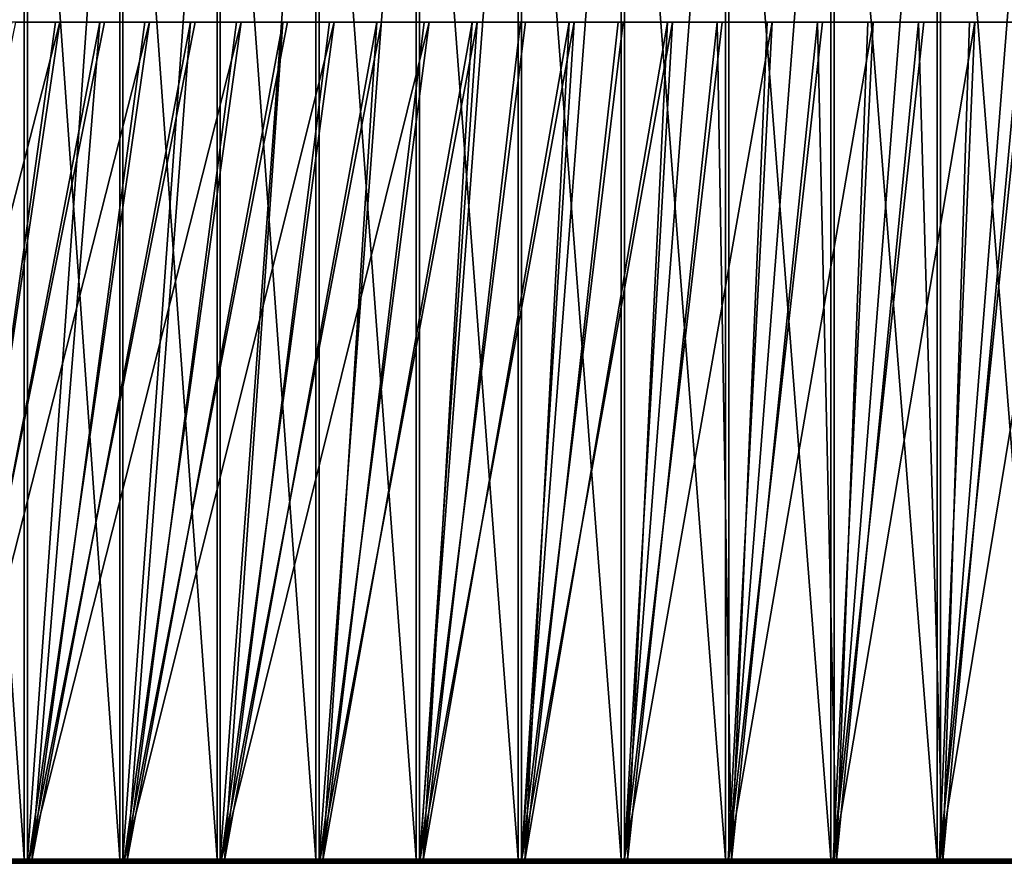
# Model space of a CAD drawing. Header units: millimetres. Extents: x 549 to 1049, y -22 to 79.
# Tile 154 of 247: x 671 to 744, y -22 to 40. Entities that reach past the tile are written whole.
import ezdxf

# ---------------------------------------------------------------- set-up
doc = ezdxf.new("R2010")
doc.units = ezdxf.units.MM
doc.header["$LTSCALE"] = 41.718519
for name, color, linetype in [('34', 7, 'CONTINUOUS'), ('35', 7, 'CONTINUOUS'), ('38', 7, 'CONTINUOUS'), ('39', 7, 'CONTINUOUS'), ('40', 7, 'CONTINUOUS'), ('41', 7, 'CONTINUOUS')]:
    doc.layers.add(name, color=color, linetype=linetype)

msp = doc.modelspace()

# ---------------------------------------------------------------- linework, layer by layer
at = {"layer": '34', "color": 44, "linetype": 'Continuous', "true_color": 0x8c7500}
for points in [[(671.764, -22.003, 127.594), (664.862, -22.003, 131.827), (671.764, 77.397, 127.594), (671.764, -22.003, 127.594)], [(671.764, 77.397, 127.594), (664.862, -22.003, 131.827), (664.862, 77.397, 131.827), (671.764, 77.397, 127.594)], [(678.8, -22.003, 123.588), (671.764, -22.003, 127.594), (678.8, 77.397, 123.588), (678.8, -22.003, 123.588)], [(678.8, 77.397, 123.588), (671.764, -22.003, 127.594), (671.764, 77.397, 127.594), (678.8, 77.397, 123.588)], [(685.962, -22.003, 119.811), (678.8, -22.003, 123.588), (685.962, 77.397, 119.811), (685.962, -22.003, 119.811)], [(685.962, 77.397, 119.811), (678.8, -22.003, 123.588), (678.8, 77.397, 123.588), (685.962, 77.397, 119.811)], [(693.242, 77.397, 116.268), (685.962, -22.003, 119.811), (685.962, 77.397, 119.811), (693.242, 77.397, 116.268)], [(693.242, -22.003, 116.268), (685.962, -22.003, 119.811), (693.242, 77.397, 116.268), (693.242, -22.003, 116.268)], [(700.633, 77.397, 112.963), (693.242, -22.003, 116.268), (693.242, 77.397, 116.268), (700.633, 77.397, 112.963)], [(700.633, -22.003, 112.963), (693.242, -22.003, 116.268), (700.633, 77.397, 112.963), (700.633, -22.003, 112.963)], [(708.127, 77.397, 109.899), (700.633, -22.003, 112.963), (700.633, 77.397, 112.963), (708.127, 77.397, 109.899)], [(708.127, -22.003, 109.899), (700.633, -22.003, 112.963), (708.127, 77.397, 109.899), (708.127, -22.003, 109.899)], [(715.717, 77.397, 107.079), (708.127, -22.003, 109.899), (708.127, 77.397, 109.899), (715.717, 77.397, 107.079)], [(715.717, -22.003, 107.079), (708.127, -22.003, 109.899), (715.717, 77.397, 107.079), (715.717, -22.003, 107.079)], [(723.394, 77.397, 104.506), (715.717, -22.003, 107.079), (715.717, 77.397, 107.079), (723.394, 77.397, 104.506)], [(723.394, -22.003, 104.506), (715.717, -22.003, 107.079), (723.394, 77.397, 104.506), (723.394, -22.003, 104.506)], [(731.15, 77.397, 102.183), (723.394, -22.003, 104.506), (723.394, 77.397, 104.506), (731.15, 77.397, 102.183)], [(731.15, -22.003, 102.183), (723.394, -22.003, 104.506), (731.15, 77.397, 102.183), (731.15, -22.003, 102.183)], [(738.977, 77.397, 100.113), (731.15, -22.003, 102.183), (731.15, 77.397, 102.183), (738.977, 77.397, 100.113)], [(738.977, -22.003, 100.113), (731.15, -22.003, 102.183), (738.977, 77.397, 100.113), (738.977, -22.003, 100.113)], [(746.868, 77.397, 98.297), (738.977, -22.003, 100.113), (738.977, 77.397, 100.113), (746.868, 77.397, 98.297)], [(746.868, -22.003, 98.297), (738.977, -22.003, 100.113), (746.868, 77.397, 98.297), (746.868, -22.003, 98.297)]]:
    msp.add_3dface(points, dxfattribs=at)
at = {"layer": '35', "color": 44, "linetype": 'Continuous', "true_color": 0x8c7500}
for points in [[(664.642, 77.397, 553.643), (671.539, -22.003, 557.883), (671.539, 77.397, 557.883), (664.642, 77.397, 553.643)], [(664.642, -22.003, 553.643), (671.539, -22.003, 557.883), (664.642, 77.397, 553.643), (664.642, -22.003, 553.643)], [(671.539, 77.397, 557.883), (678.571, -22.003, 561.897), (678.571, 77.397, 561.897), (671.539, 77.397, 557.883)], [(671.539, -22.003, 557.883), (678.571, -22.003, 561.897), (671.539, 77.397, 557.883), (671.539, -22.003, 557.883)], [(678.571, 77.397, 561.897), (685.729, -22.003, 565.681), (685.729, 77.397, 565.681), (678.571, 77.397, 561.897)], [(678.571, -22.003, 561.897), (685.729, -22.003, 565.681), (678.571, 77.397, 561.897), (678.571, -22.003, 561.897)], [(685.729, 77.397, 565.681), (693.005, -22.003, 569.232), (693.005, 77.397, 569.232), (685.729, 77.397, 565.681)], [(685.729, -22.003, 565.681), (693.005, -22.003, 569.232), (685.729, 77.397, 565.681), (685.729, -22.003, 565.681)], [(693.005, 77.397, 569.232), (700.393, -22.003, 572.545), (700.393, 77.397, 572.545), (693.005, 77.397, 569.232)], [(693.005, -22.003, 569.232), (700.393, -22.003, 572.545), (693.005, 77.397, 569.232), (693.005, -22.003, 569.232)], [(700.393, 77.397, 572.545), (707.884, -22.003, 575.617), (707.884, 77.397, 575.617), (700.393, 77.397, 572.545)], [(700.393, -22.003, 572.545), (707.884, -22.003, 575.617), (700.393, 77.397, 572.545), (700.393, -22.003, 572.545)], [(707.884, 77.397, 575.617), (715.471, -22.003, 578.445), (715.471, 77.397, 578.445), (707.884, 77.397, 575.617)], [(707.884, -22.003, 575.617), (715.471, -22.003, 578.445), (707.884, 77.397, 575.617), (707.884, -22.003, 575.617)], [(715.471, 77.397, 578.445), (723.145, -22.003, 581.025), (723.145, 77.397, 581.025), (715.471, 77.397, 578.445)], [(715.471, -22.003, 578.445), (723.145, -22.003, 581.025), (715.471, 77.397, 578.445), (715.471, -22.003, 578.445)], [(723.145, 77.397, 581.025), (730.899, -22.003, 583.356), (730.899, 77.397, 583.356), (723.145, 77.397, 581.025)], [(723.145, -22.003, 581.025), (730.899, -22.003, 583.356), (723.145, 77.397, 581.025), (723.145, -22.003, 581.025)], [(730.899, 77.397, 583.356), (738.724, -22.003, 585.435), (738.724, 77.397, 585.435), (730.899, 77.397, 583.356)], [(730.899, -22.003, 583.356), (738.724, -22.003, 585.435), (730.899, 77.397, 583.356), (730.899, -22.003, 583.356)], [(738.724, 77.397, 585.435), (746.612, -22.003, 587.259), (746.612, 77.397, 587.259), (738.724, 77.397, 585.435)], [(738.724, -22.003, 585.435), (746.612, -22.003, 587.259), (738.724, 77.397, 585.435), (738.724, -22.003, 585.435)]]:
    msp.add_3dface(points, dxfattribs=at)
at = {"layer": '38', "color": 44, "linetype": 'Continuous', "true_color": 0x8c7500}
for points in [[(673.829, 39.596, 149.74), (670.586, 39.596, 151.882), (665.219, -22.092, 132.389), (673.829, 39.596, 149.74)], [(677.107, 39.596, 147.654), (673.829, 39.596, 149.74), (665.219, -22.092, 132.389), (677.107, 39.596, 147.654)], [(672.103, -22.092, 128.168), (677.107, 39.596, 147.654), (665.219, -22.092, 132.389), (672.103, -22.092, 128.168)], [(680.421, 39.596, 145.624), (677.107, 39.596, 147.654), (672.103, -22.092, 128.168), (680.421, 39.596, 145.624)], [(683.768, 39.596, 143.649), (680.421, 39.596, 145.624), (672.103, -22.092, 128.168), (683.768, 39.596, 143.649)], [(679.12, -22.092, 124.172), (683.768, 39.596, 143.649), (672.103, -22.092, 128.168), (679.12, -22.092, 124.172)], [(686.263, -22.092, 120.405), (690.56, 39.596, 139.872), (679.12, -22.092, 124.172), (686.263, -22.092, 120.405)], [(687.148, 39.596, 141.732), (683.768, 39.596, 143.649), (679.12, -22.092, 124.172), (687.148, 39.596, 141.732)], [(690.56, 39.596, 139.872), (687.148, 39.596, 141.732), (679.12, -22.092, 124.172), (690.56, 39.596, 139.872)], [(693.523, -22.092, 116.871), (697.476, 39.596, 136.326), (686.263, -22.092, 120.405), (693.523, -22.092, 116.871)], [(697.476, 39.596, 136.326), (694.003, 39.596, 138.07), (686.263, -22.092, 120.405), (697.476, 39.596, 136.326)], [(694.003, 39.596, 138.07), (690.56, 39.596, 139.872), (686.263, -22.092, 120.405), (694.003, 39.596, 138.07)], [(700.895, -22.092, 113.575), (704.507, 39.596, 133.015), (693.523, -22.092, 116.871), (700.895, -22.092, 113.575)], [(704.507, 39.596, 133.015), (700.978, 39.596, 134.641), (693.523, -22.092, 116.871), (704.507, 39.596, 133.015)], [(700.978, 39.596, 134.641), (697.476, 39.596, 136.326), (693.523, -22.092, 116.871), (700.978, 39.596, 134.641)], [(708.369, -22.092, 110.519), (711.647, 39.596, 129.944), (700.895, -22.092, 113.575), (708.369, -22.092, 110.519)], [(711.647, 39.596, 129.944), (708.064, 39.596, 131.449), (700.895, -22.092, 113.575), (711.647, 39.596, 129.944)], [(708.064, 39.596, 131.449), (704.507, 39.596, 133.015), (700.895, -22.092, 113.575), (708.064, 39.596, 131.449)], [(715.939, -22.092, 107.707), (718.886, 39.596, 127.116), (708.369, -22.092, 110.519), (715.939, -22.092, 107.707)], [(718.886, 39.596, 127.116), (715.254, 39.596, 128.499), (708.369, -22.092, 110.519), (718.886, 39.596, 127.116)], [(715.254, 39.596, 128.499), (711.647, 39.596, 129.944), (708.369, -22.092, 110.519), (715.254, 39.596, 128.499)], [(723.595, -22.092, 105.141), (722.54, 39.596, 125.794), (715.939, -22.092, 107.707), (723.595, -22.092, 105.141)], [(722.54, 39.596, 125.794), (718.886, 39.596, 127.116), (715.939, -22.092, 107.707), (722.54, 39.596, 125.794)], [(726.216, 39.596, 124.534), (722.54, 39.596, 125.794), (723.595, -22.092, 105.141), (726.216, 39.596, 124.534)], [(731.331, -22.092, 102.824), (729.913, 39.596, 123.336), (723.595, -22.092, 105.141), (731.331, -22.092, 102.824)], [(729.913, 39.596, 123.336), (726.216, 39.596, 124.534), (723.595, -22.092, 105.141), (729.913, 39.596, 123.336)], [(733.63, 39.596, 122.201), (729.913, 39.596, 123.336), (731.331, -22.092, 102.824), (733.63, 39.596, 122.201)], [(739.137, -22.092, 100.759), (737.365, 39.596, 121.128), (731.331, -22.092, 102.824), (739.137, -22.092, 100.759)], [(737.365, 39.596, 121.128), (733.63, 39.596, 122.201), (731.331, -22.092, 102.824), (737.365, 39.596, 121.128)], [(741.118, 39.596, 120.119), (737.365, 39.596, 121.128), (739.137, -22.092, 100.759), (741.118, 39.596, 120.119)], [(747.007, -22.092, 98.948), (744.887, 39.596, 119.174), (739.137, -22.092, 100.759), (747.007, -22.092, 98.948)], [(744.887, 39.596, 119.174), (741.118, 39.596, 120.119), (739.137, -22.092, 100.759), (744.887, 39.596, 119.174)]]:
    msp.add_3dface(points, dxfattribs=at)
at = {"layer": '39', "color": 44, "linetype": 'Continuous', "true_color": 0x8c7500}
for points in [[(670.918, 39.596, 533.952), (674.165, 39.596, 536.088), (658.261, -22.092, 548.633), (670.918, 39.596, 533.952)], [(658.261, -22.092, 548.633), (674.165, 39.596, 536.088), (664.999, -22.092, 553.082), (658.261, -22.092, 548.633)], [(677.447, 39.596, 538.168), (680.764, 39.596, 540.193), (664.999, -22.092, 553.082), (677.447, 39.596, 538.168)], [(664.999, -22.092, 553.082), (680.764, 39.596, 540.193), (671.879, -22.092, 557.31), (664.999, -22.092, 553.082)], [(674.165, 39.596, 536.088), (677.447, 39.596, 538.168), (664.999, -22.092, 553.082), (674.165, 39.596, 536.088)], [(684.115, 39.596, 542.161), (687.498, 39.596, 544.073), (671.879, -22.092, 557.31), (684.115, 39.596, 542.161)], [(671.879, -22.092, 557.31), (687.498, 39.596, 544.073), (678.892, -22.092, 561.314), (671.879, -22.092, 557.31)], [(680.764, 39.596, 540.193), (684.115, 39.596, 542.161), (671.879, -22.092, 557.31), (680.764, 39.596, 540.193)], [(690.913, 39.596, 545.927), (694.359, 39.596, 547.724), (678.892, -22.092, 561.314), (690.913, 39.596, 545.927)], [(678.892, -22.092, 561.314), (694.359, 39.596, 547.724), (686.03, -22.092, 565.088), (678.892, -22.092, 561.314)], [(687.498, 39.596, 544.073), (690.913, 39.596, 545.927), (678.892, -22.092, 561.314), (687.498, 39.596, 544.073)], [(697.835, 39.596, 549.461), (701.34, 39.596, 551.14), (686.03, -22.092, 565.088), (697.835, 39.596, 549.461)], [(686.03, -22.092, 565.088), (701.34, 39.596, 551.14), (693.287, -22.092, 568.629), (686.03, -22.092, 565.088)], [(694.359, 39.596, 547.724), (697.835, 39.596, 549.461), (686.03, -22.092, 565.088), (694.359, 39.596, 547.724)], [(701.34, 39.596, 551.14), (704.873, 39.596, 552.76), (693.287, -22.092, 568.629), (701.34, 39.596, 551.14)], [(693.287, -22.092, 568.629), (704.873, 39.596, 552.76), (700.655, -22.092, 571.933), (693.287, -22.092, 568.629)], [(708.432, 39.596, 554.319), (712.017, 39.596, 555.818), (700.655, -22.092, 571.933), (708.432, 39.596, 554.319)], [(700.655, -22.092, 571.933), (712.017, 39.596, 555.818), (708.127, -22.092, 574.997), (700.655, -22.092, 571.933)], [(704.873, 39.596, 552.76), (708.432, 39.596, 554.319), (700.655, -22.092, 571.933), (704.873, 39.596, 552.76)], [(715.627, 39.596, 557.257), (719.261, 39.596, 558.634), (708.127, -22.092, 574.997), (715.627, 39.596, 557.257)], [(708.127, -22.092, 574.997), (719.261, 39.596, 558.634), (715.693, -22.092, 577.817), (708.127, -22.092, 574.997)], [(712.017, 39.596, 555.818), (715.627, 39.596, 557.257), (708.127, -22.092, 574.997), (712.017, 39.596, 555.818)], [(722.918, 39.596, 559.95), (726.596, 39.596, 561.203), (715.693, -22.092, 577.817), (722.918, 39.596, 559.95)], [(715.693, -22.092, 577.817), (726.596, 39.596, 561.203), (723.347, -22.092, 580.391), (715.693, -22.092, 577.817)], [(719.261, 39.596, 558.634), (722.918, 39.596, 559.95), (715.693, -22.092, 577.817), (719.261, 39.596, 558.634)], [(730.295, 39.596, 562.395), (734.014, 39.596, 563.523), (723.347, -22.092, 580.391), (730.295, 39.596, 562.395)], [(723.347, -22.092, 580.391), (734.014, 39.596, 563.523), (731.08, -22.092, 582.715), (723.347, -22.092, 580.391)], [(726.596, 39.596, 561.203), (730.295, 39.596, 562.395), (723.347, -22.092, 580.391), (726.596, 39.596, 561.203)], [(737.751, 39.596, 564.589), (741.505, 39.596, 565.592), (731.08, -22.092, 582.715), (737.751, 39.596, 564.589)], [(731.08, -22.092, 582.715), (741.505, 39.596, 565.592), (738.884, -22.092, 584.788), (731.08, -22.092, 582.715)], [(734.014, 39.596, 563.523), (737.751, 39.596, 564.589), (731.08, -22.092, 582.715), (734.014, 39.596, 563.523)], [(745.276, 39.596, 566.531), (749.063, 39.596, 567.406), (738.884, -22.092, 584.788), (745.276, 39.596, 566.531)], [(738.884, -22.092, 584.788), (749.063, 39.596, 567.406), (746.752, -22.092, 586.608), (738.884, -22.092, 584.788)], [(741.505, 39.596, 565.592), (745.276, 39.596, 566.531), (738.884, -22.092, 584.788), (741.505, 39.596, 565.592)]]:
    msp.add_3dface(points, dxfattribs=at)
at = {"layer": '40', "color": 44, "linetype": 'Continuous', "true_color": 0x8c7500}
for points in [[(671.957, -22.303, 127.921), (669.795, -22.296, 129.287), (665.066, -22.303, 132.147), (671.957, -22.303, 127.921)], [(672.103, -22.092, 128.168), (665.219, -22.092, 132.389), (669.898, -22.15, 129.457), (672.103, -22.092, 128.168)], [(676.705, -22.296, 125.256), (669.826, -22.276, 129.339), (669.795, -22.296, 129.287), (676.705, -22.296, 125.256)], [(676.705, -22.296, 125.256), (669.795, -22.296, 129.287), (671.957, -22.303, 127.921), (676.705, -22.296, 125.256)], [(676.734, -22.276, 125.309), (669.855, -22.244, 129.386), (669.826, -22.276, 129.339), (676.734, -22.276, 125.309)], [(676.734, -22.276, 125.309), (669.826, -22.276, 129.339), (676.705, -22.296, 125.256), (676.734, -22.276, 125.309)], [(676.761, -22.244, 125.357), (669.879, -22.202, 129.426), (669.855, -22.244, 129.386), (676.761, -22.244, 125.357)], [(676.761, -22.244, 125.357), (669.855, -22.244, 129.386), (676.734, -22.276, 125.309), (676.761, -22.244, 125.357)], [(676.784, -22.202, 125.397), (669.898, -22.15, 129.457), (669.879, -22.202, 129.426), (676.784, -22.202, 125.397)], [(676.784, -22.202, 125.397), (669.879, -22.202, 129.426), (676.761, -22.244, 125.357), (676.784, -22.202, 125.397)], [(676.802, -22.15, 125.429), (672.103, -22.092, 128.168), (669.898, -22.15, 129.457), (676.802, -22.15, 125.429)], [(676.802, -22.15, 125.429), (669.898, -22.15, 129.457), (676.784, -22.202, 125.397), (676.802, -22.15, 125.429)], [(678.982, -22.303, 123.921), (676.705, -22.296, 125.256), (671.957, -22.303, 127.921), (678.982, -22.303, 123.921)], [(679.12, -22.092, 124.172), (672.103, -22.092, 128.168), (676.802, -22.15, 125.429), (679.12, -22.092, 124.172)], [(683.741, -22.296, 121.449), (676.734, -22.276, 125.309), (676.705, -22.296, 125.256), (683.741, -22.296, 121.449)], [(683.741, -22.296, 121.449), (676.705, -22.296, 125.256), (678.982, -22.303, 123.921), (683.741, -22.296, 121.449)], [(683.768, -22.276, 121.502), (676.761, -22.244, 125.357), (676.734, -22.276, 125.309), (683.768, -22.276, 121.502)], [(683.768, -22.276, 121.502), (676.734, -22.276, 125.309), (683.741, -22.296, 121.449), (683.768, -22.276, 121.502)], [(683.794, -22.244, 121.551), (676.784, -22.202, 125.397), (676.761, -22.244, 125.357), (683.794, -22.244, 121.551)], [(683.794, -22.244, 121.551), (676.761, -22.244, 125.357), (683.768, -22.276, 121.502), (683.794, -22.244, 121.551)], [(683.815, -22.202, 121.592), (676.802, -22.15, 125.429), (676.784, -22.202, 125.397), (683.815, -22.202, 121.592)], [(683.815, -22.202, 121.592), (676.784, -22.202, 125.397), (683.794, -22.244, 121.551), (683.815, -22.202, 121.592)], [(683.832, -22.15, 121.625), (679.12, -22.092, 124.172), (676.802, -22.15, 125.429), (683.832, -22.15, 121.625)], [(683.832, -22.15, 121.625), (676.802, -22.15, 125.429), (683.815, -22.202, 121.592), (683.832, -22.15, 121.625)], [(686.133, -22.303, 120.149), (683.741, -22.296, 121.449), (678.982, -22.303, 123.921), (686.133, -22.303, 120.149)], [(686.263, -22.092, 120.405), (679.12, -22.092, 124.172), (683.832, -22.15, 121.625), (686.263, -22.092, 120.405)], [(690.895, -22.296, 117.869), (683.768, -22.276, 121.502), (683.741, -22.296, 121.449), (690.895, -22.296, 117.869)], [(690.895, -22.296, 117.869), (683.741, -22.296, 121.449), (686.133, -22.303, 120.149), (690.895, -22.296, 117.869)], [(690.921, -22.276, 117.923), (683.794, -22.244, 121.551), (683.768, -22.276, 121.502), (690.921, -22.276, 117.923)], [(690.921, -22.276, 117.923), (683.768, -22.276, 121.502), (690.895, -22.296, 117.869), (690.921, -22.276, 117.923)], [(690.944, -22.244, 117.973), (683.815, -22.202, 121.592), (683.794, -22.244, 121.551), (690.944, -22.244, 117.973)], [(690.944, -22.244, 117.973), (683.794, -22.244, 121.551), (690.921, -22.276, 117.923), (690.944, -22.244, 117.973)], [(690.965, -22.202, 118.015), (683.832, -22.15, 121.625), (683.815, -22.202, 121.592), (690.965, -22.202, 118.015)], [(690.965, -22.202, 118.015), (683.815, -22.202, 121.592), (690.944, -22.244, 117.973), (690.965, -22.202, 118.015)], [(690.981, -22.15, 118.048), (686.263, -22.092, 120.405), (683.832, -22.15, 121.625), (690.981, -22.15, 118.048)], [(690.981, -22.15, 118.048), (683.832, -22.15, 121.625), (690.965, -22.202, 118.015), (690.981, -22.15, 118.048)], [(693.402, -22.303, 116.612), (690.895, -22.296, 117.869), (686.133, -22.303, 120.149), (693.402, -22.303, 116.612)], [(693.523, -22.092, 116.871), (686.263, -22.092, 120.405), (690.981, -22.15, 118.048), (693.523, -22.092, 116.871)], [(698.16, -22.296, 114.52), (690.921, -22.276, 117.923), (690.895, -22.296, 117.869), (698.16, -22.296, 114.52)], [(698.16, -22.296, 114.52), (690.895, -22.296, 117.869), (693.402, -22.303, 116.612), (698.16, -22.296, 114.52)], [(698.184, -22.276, 114.575), (690.944, -22.244, 117.973), (690.921, -22.276, 117.923), (698.184, -22.276, 114.575)], [(698.184, -22.276, 114.575), (690.921, -22.276, 117.923), (698.16, -22.296, 114.52), (698.184, -22.276, 114.575)], [(698.206, -22.244, 114.625), (690.965, -22.202, 118.015), (690.944, -22.244, 117.973), (698.206, -22.244, 114.625)], [(698.206, -22.244, 114.625), (690.944, -22.244, 117.973), (698.184, -22.276, 114.575), (698.206, -22.244, 114.625)], [(698.225, -22.202, 114.668), (690.981, -22.15, 118.048), (690.965, -22.202, 118.015), (698.225, -22.202, 114.668)], [(698.225, -22.202, 114.668), (690.965, -22.202, 118.015), (698.206, -22.244, 114.625), (698.225, -22.202, 114.668)], [(698.24, -22.15, 114.702), (693.523, -22.092, 116.871), (690.981, -22.15, 118.048), (698.24, -22.15, 114.702)], [(698.24, -22.15, 114.702), (690.981, -22.15, 118.048), (698.225, -22.202, 114.668), (698.24, -22.15, 114.702)], [(700.782, -22.303, 113.312), (698.16, -22.296, 114.52), (693.402, -22.303, 116.612), (700.782, -22.303, 113.312)], [(700.895, -22.092, 113.575), (693.523, -22.092, 116.871), (698.24, -22.15, 114.702), (700.895, -22.092, 113.575)], [(705.528, -22.296, 111.406), (698.184, -22.276, 114.575), (698.16, -22.296, 114.52), (705.528, -22.296, 111.406)], [(705.528, -22.296, 111.406), (698.16, -22.296, 114.52), (700.782, -22.303, 113.312), (705.528, -22.296, 111.406)], [(705.551, -22.276, 111.462), (698.206, -22.244, 114.625), (698.184, -22.276, 114.575), (705.551, -22.276, 111.462)], [(705.551, -22.276, 111.462), (698.184, -22.276, 114.575), (705.528, -22.296, 111.406), (705.551, -22.276, 111.462)], [(705.571, -22.244, 111.513), (698.225, -22.202, 114.668), (698.206, -22.244, 114.625), (705.571, -22.244, 111.513)], [(705.571, -22.244, 111.513), (698.206, -22.244, 114.625), (705.551, -22.276, 111.462), (705.571, -22.244, 111.513)], [(705.589, -22.202, 111.556), (698.24, -22.15, 114.702), (698.225, -22.202, 114.668), (705.589, -22.202, 111.556)], [(705.589, -22.202, 111.556), (698.225, -22.202, 114.668), (705.571, -22.244, 111.513), (705.589, -22.202, 111.556)], [(705.603, -22.15, 111.59), (700.895, -22.092, 113.575), (698.24, -22.15, 114.702), (705.603, -22.15, 111.59)], [(705.603, -22.15, 111.59), (698.24, -22.15, 114.702), (705.589, -22.202, 111.556), (705.603, -22.15, 111.59)], [(708.265, -22.303, 110.252), (705.528, -22.296, 111.406), (700.782, -22.303, 113.312), (708.265, -22.303, 110.252)], [(708.369, -22.092, 110.519), (700.895, -22.092, 113.575), (705.603, -22.15, 111.59), (708.369, -22.092, 110.519)], [(712.993, -22.296, 108.53), (705.551, -22.276, 111.462), (705.528, -22.296, 111.406), (712.993, -22.296, 108.53)], [(712.993, -22.296, 108.53), (705.528, -22.296, 111.406), (708.265, -22.303, 110.252), (712.993, -22.296, 108.53)], [(713.014, -22.276, 108.586), (705.571, -22.244, 111.513), (705.551, -22.276, 111.462), (713.014, -22.276, 108.586)], [(713.014, -22.276, 108.586), (705.551, -22.276, 111.462), (712.993, -22.296, 108.53), (713.014, -22.276, 108.586)], [(713.033, -22.244, 108.638), (705.589, -22.202, 111.556), (705.571, -22.244, 111.513), (713.033, -22.244, 108.638)], [(713.033, -22.244, 108.638), (705.571, -22.244, 111.513), (713.014, -22.276, 108.586), (713.033, -22.244, 108.638)], [(713.049, -22.202, 108.681), (705.603, -22.15, 111.59), (705.589, -22.202, 111.556), (713.049, -22.202, 108.681)], [(713.049, -22.202, 108.681), (705.589, -22.202, 111.556), (713.033, -22.244, 108.638), (713.049, -22.202, 108.681)], [(713.062, -22.15, 108.716), (708.369, -22.092, 110.519), (705.603, -22.15, 111.59), (713.062, -22.15, 108.716)], [(713.062, -22.15, 108.716), (705.603, -22.15, 111.59), (713.049, -22.202, 108.681), (713.062, -22.15, 108.716)], [(715.843, -22.303, 107.437), (712.993, -22.296, 108.53), (708.265, -22.303, 110.252), (715.843, -22.303, 107.437)], [(715.939, -22.092, 107.707), (708.369, -22.092, 110.519), (713.062, -22.15, 108.716), (715.939, -22.092, 107.707)], [(720.546, -22.296, 105.894), (713.014, -22.276, 108.586), (712.993, -22.296, 108.53), (720.546, -22.296, 105.894)], [(720.546, -22.296, 105.894), (712.993, -22.296, 108.53), (715.843, -22.303, 107.437), (720.546, -22.296, 105.894)], [(720.565, -22.276, 105.951), (713.033, -22.244, 108.638), (713.014, -22.276, 108.586), (720.565, -22.276, 105.951)], [(720.565, -22.276, 105.951), (713.014, -22.276, 108.586), (720.546, -22.296, 105.894), (720.565, -22.276, 105.951)], [(720.582, -22.244, 106.003), (713.049, -22.202, 108.681), (713.033, -22.244, 108.638), (720.582, -22.244, 106.003)], [(720.582, -22.244, 106.003), (713.033, -22.244, 108.638), (720.565, -22.276, 105.951), (720.582, -22.244, 106.003)], [(720.597, -22.202, 106.047), (713.062, -22.15, 108.716), (713.049, -22.202, 108.681), (720.597, -22.202, 106.047)], [(720.597, -22.202, 106.047), (713.049, -22.202, 108.681), (720.582, -22.244, 106.003), (720.597, -22.202, 106.047)], [(720.609, -22.15, 106.082), (715.939, -22.092, 107.707), (713.062, -22.15, 108.716), (720.609, -22.15, 106.082)], [(720.609, -22.15, 106.082), (713.062, -22.15, 108.716), (720.597, -22.202, 106.047), (720.609, -22.15, 106.082)], [(723.509, -22.303, 104.868), (720.546, -22.296, 105.894), (715.843, -22.303, 107.437), (723.509, -22.303, 104.868)], [(723.595, -22.092, 105.141), (715.939, -22.092, 107.707), (720.609, -22.15, 106.082), (723.595, -22.092, 105.141)], [(728.18, -22.296, 103.502), (720.565, -22.276, 105.951), (720.546, -22.296, 105.894), (728.18, -22.296, 103.502)], [(728.18, -22.296, 103.502), (720.546, -22.296, 105.894), (723.509, -22.303, 104.868), (728.18, -22.296, 103.502)], [(728.197, -22.276, 103.559), (720.582, -22.244, 106.003), (720.565, -22.276, 105.951), (728.197, -22.276, 103.559)], [(728.197, -22.276, 103.559), (720.565, -22.276, 105.951), (728.18, -22.296, 103.502), (728.197, -22.276, 103.559)], [(728.213, -22.244, 103.612), (720.597, -22.202, 106.047), (720.582, -22.244, 106.003), (728.213, -22.244, 103.612)], [(728.213, -22.244, 103.612), (720.582, -22.244, 106.003), (728.197, -22.276, 103.559), (728.213, -22.244, 103.612)], [(728.226, -22.202, 103.657), (720.609, -22.15, 106.082), (720.597, -22.202, 106.047), (728.226, -22.202, 103.657)], [(728.226, -22.202, 103.657), (720.597, -22.202, 106.047), (728.213, -22.244, 103.612), (728.226, -22.202, 103.657)], [(728.236, -22.15, 103.692), (723.595, -22.092, 105.141), (720.609, -22.15, 106.082), (728.236, -22.15, 103.692)], [(728.236, -22.15, 103.692), (720.609, -22.15, 106.082), (728.226, -22.202, 103.657), (728.236, -22.15, 103.692)], [(731.253, -22.303, 102.549), (728.18, -22.296, 103.502), (723.509, -22.303, 104.868), (731.253, -22.303, 102.549)], [(731.331, -22.092, 102.824), (723.595, -22.092, 105.141), (728.236, -22.15, 103.692), (731.331, -22.092, 102.824)], [(735.886, -22.296, 101.355), (728.197, -22.276, 103.559), (728.18, -22.296, 103.502), (735.886, -22.296, 101.355)], [(735.886, -22.296, 101.355), (728.18, -22.296, 103.502), (731.253, -22.303, 102.549), (735.886, -22.296, 101.355)], [(735.902, -22.276, 101.414), (728.213, -22.244, 103.612), (728.197, -22.276, 103.559), (735.902, -22.276, 101.414)], [(735.902, -22.276, 101.414), (728.197, -22.276, 103.559), (735.886, -22.296, 101.355), (735.902, -22.276, 101.414)], [(735.915, -22.244, 101.466), (728.226, -22.202, 103.657), (728.213, -22.244, 103.612), (735.915, -22.244, 101.466)], [(735.915, -22.244, 101.466), (728.213, -22.244, 103.612), (735.902, -22.276, 101.414), (735.915, -22.244, 101.466)], [(735.927, -22.202, 101.512), (728.236, -22.15, 103.692), (728.226, -22.202, 103.657), (735.927, -22.202, 101.512)], [(735.927, -22.202, 101.512), (728.226, -22.202, 103.657), (735.915, -22.244, 101.466), (735.927, -22.202, 101.512)], [(735.937, -22.15, 101.547), (731.331, -22.092, 102.824), (728.236, -22.15, 103.692), (735.937, -22.15, 101.547)], [(735.937, -22.15, 101.547), (728.236, -22.15, 103.692), (735.927, -22.202, 101.512), (735.937, -22.15, 101.547)], [(739.068, -22.303, 100.481), (735.886, -22.296, 101.355), (731.253, -22.303, 102.549), (739.068, -22.303, 100.481)], [(739.137, -22.092, 100.759), (731.331, -22.092, 102.824), (735.937, -22.15, 101.547), (739.137, -22.092, 100.759)], [(743.658, -22.296, 99.457), (735.902, -22.276, 101.414), (735.886, -22.296, 101.355), (743.658, -22.296, 99.457)], [(743.658, -22.296, 99.457), (735.886, -22.296, 101.355), (739.068, -22.303, 100.481), (743.658, -22.296, 99.457)], [(743.671, -22.276, 99.516), (735.915, -22.244, 101.466), (735.902, -22.276, 101.414), (743.671, -22.276, 99.516)], [(743.671, -22.276, 99.516), (735.902, -22.276, 101.414), (743.658, -22.296, 99.457), (743.671, -22.276, 99.516)], [(743.683, -22.244, 99.569), (735.927, -22.202, 101.512), (735.915, -22.244, 101.466), (743.683, -22.244, 99.569)], [(743.683, -22.244, 99.569), (735.915, -22.244, 101.466), (743.671, -22.276, 99.516), (743.683, -22.244, 99.569)], [(743.693, -22.202, 99.615), (735.937, -22.15, 101.547), (735.927, -22.202, 101.512), (743.693, -22.202, 99.615)], [(743.693, -22.202, 99.615), (735.927, -22.202, 101.512), (743.683, -22.244, 99.569), (743.693, -22.202, 99.615)], [(743.702, -22.15, 99.651), (739.137, -22.092, 100.759), (735.937, -22.15, 101.547), (743.702, -22.15, 99.651)], [(743.702, -22.15, 99.651), (735.937, -22.15, 101.547), (743.693, -22.202, 99.615), (743.702, -22.15, 99.651)], [(746.947, -22.303, 98.668), (743.658, -22.296, 99.457), (739.068, -22.303, 100.481), (746.947, -22.303, 98.668)], [(747.007, -22.092, 98.948), (739.137, -22.092, 100.759), (743.702, -22.15, 99.651), (747.007, -22.092, 98.948)], [(751.486, -22.296, 97.809), (743.671, -22.276, 99.516), (743.658, -22.296, 99.457), (751.486, -22.296, 97.809)], [(751.486, -22.296, 97.809), (743.658, -22.296, 99.457), (746.947, -22.303, 98.668), (751.486, -22.296, 97.809)], [(751.497, -22.276, 97.868), (743.683, -22.244, 99.569), (743.671, -22.276, 99.516), (751.497, -22.276, 97.868)], [(751.497, -22.276, 97.868), (743.671, -22.276, 99.516), (751.486, -22.296, 97.809), (751.497, -22.276, 97.868)]]:
    msp.add_3dface(points, dxfattribs=at)
at = {"layer": '41', "color": 44, "linetype": 'Continuous', "true_color": 0x8c7500}
for points in [[(664.845, -22.303, 553.323), (669.431, -22.296, 556.103), (671.733, -22.303, 557.557), (664.845, -22.303, 553.323)], [(664.999, -22.092, 553.082), (671.879, -22.092, 557.31), (669.534, -22.15, 555.933), (664.999, -22.092, 553.082)], [(669.462, -22.276, 556.051), (676.364, -22.276, 560.093), (669.431, -22.296, 556.103), (669.462, -22.276, 556.051)], [(669.431, -22.296, 556.103), (676.364, -22.276, 560.093), (676.334, -22.296, 560.145), (669.431, -22.296, 556.103)], [(669.431, -22.296, 556.103), (676.334, -22.296, 560.145), (671.733, -22.303, 557.557), (669.431, -22.296, 556.103)], [(669.462, -22.276, 556.051), (676.39, -22.244, 560.045), (676.364, -22.276, 560.093), (669.462, -22.276, 556.051)], [(669.491, -22.244, 556.004), (676.39, -22.244, 560.045), (669.462, -22.276, 556.051), (669.491, -22.244, 556.004)], [(669.491, -22.244, 556.004), (676.413, -22.202, 560.004), (676.39, -22.244, 560.045), (669.491, -22.244, 556.004)], [(669.515, -22.202, 555.964), (676.413, -22.202, 560.004), (669.491, -22.244, 556.004), (669.515, -22.202, 555.964)], [(669.515, -22.202, 555.964), (676.432, -22.15, 559.972), (676.413, -22.202, 560.004), (669.515, -22.202, 555.964)], [(669.534, -22.15, 555.933), (676.432, -22.15, 559.972), (669.515, -22.202, 555.964), (669.534, -22.15, 555.933)], [(669.534, -22.15, 555.933), (671.879, -22.092, 557.31), (676.432, -22.15, 559.972), (669.534, -22.15, 555.933)], [(671.733, -22.303, 557.557), (676.334, -22.296, 560.145), (678.754, -22.303, 561.565), (671.733, -22.303, 557.557)], [(671.879, -22.092, 557.31), (678.892, -22.092, 561.314), (676.432, -22.15, 559.972), (671.879, -22.092, 557.31)], [(676.364, -22.276, 560.093), (683.391, -22.276, 563.911), (676.334, -22.296, 560.145), (676.364, -22.276, 560.093)], [(676.334, -22.296, 560.145), (683.391, -22.276, 563.911), (683.363, -22.296, 563.965), (676.334, -22.296, 560.145)], [(676.334, -22.296, 560.145), (683.363, -22.296, 563.965), (678.754, -22.303, 561.565), (676.334, -22.296, 560.145)], [(676.39, -22.244, 560.045), (683.416, -22.244, 563.863), (676.364, -22.276, 560.093), (676.39, -22.244, 560.045)], [(676.364, -22.276, 560.093), (683.416, -22.244, 563.863), (683.391, -22.276, 563.911), (676.364, -22.276, 560.093)], [(676.39, -22.244, 560.045), (683.438, -22.202, 563.821), (683.416, -22.244, 563.863), (676.39, -22.244, 560.045)], [(676.413, -22.202, 560.004), (683.438, -22.202, 563.821), (676.39, -22.244, 560.045), (676.413, -22.202, 560.004)], [(676.413, -22.202, 560.004), (683.455, -22.15, 563.789), (683.438, -22.202, 563.821), (676.413, -22.202, 560.004)], [(676.432, -22.15, 559.972), (683.455, -22.15, 563.789), (676.413, -22.202, 560.004), (676.432, -22.15, 559.972)], [(676.432, -22.15, 559.972), (678.892, -22.092, 561.314), (683.455, -22.15, 563.789), (676.432, -22.15, 559.972)], [(678.754, -22.303, 561.565), (683.363, -22.296, 563.965), (685.9, -22.303, 565.343), (678.754, -22.303, 561.565)], [(678.892, -22.092, 561.314), (686.03, -22.092, 565.088), (683.455, -22.15, 563.789), (678.892, -22.092, 561.314)], [(683.391, -22.276, 563.911), (690.537, -22.276, 567.503), (683.363, -22.296, 563.965), (683.391, -22.276, 563.911)], [(683.363, -22.296, 563.965), (690.537, -22.276, 567.503), (690.511, -22.296, 567.557), (683.363, -22.296, 563.965)], [(683.363, -22.296, 563.965), (690.511, -22.296, 567.557), (685.9, -22.303, 565.343), (683.363, -22.296, 563.965)], [(683.416, -22.244, 563.863), (690.561, -22.244, 567.453), (683.391, -22.276, 563.911), (683.416, -22.244, 563.863)], [(683.391, -22.276, 563.911), (690.561, -22.244, 567.453), (690.537, -22.276, 567.503), (683.391, -22.276, 563.911)], [(683.416, -22.244, 563.863), (690.581, -22.202, 567.411), (690.561, -22.244, 567.453), (683.416, -22.244, 563.863)], [(683.438, -22.202, 563.821), (690.581, -22.202, 567.411), (683.416, -22.244, 563.863), (683.438, -22.202, 563.821)], [(683.438, -22.202, 563.821), (690.597, -22.15, 567.378), (690.581, -22.202, 567.411), (683.438, -22.202, 563.821)], [(683.455, -22.15, 563.789), (690.597, -22.15, 567.378), (683.438, -22.202, 563.821), (683.455, -22.15, 563.789)], [(683.455, -22.15, 563.789), (686.03, -22.092, 565.088), (690.597, -22.15, 567.378), (683.455, -22.15, 563.789)], [(685.9, -22.303, 565.343), (690.511, -22.296, 567.557), (693.166, -22.303, 568.888), (685.9, -22.303, 565.343)], [(686.03, -22.092, 565.088), (693.287, -22.092, 568.629), (690.597, -22.15, 567.378), (686.03, -22.092, 565.088)], [(690.537, -22.276, 567.503), (697.795, -22.276, 570.863), (690.511, -22.296, 567.557), (690.537, -22.276, 567.503)], [(690.511, -22.296, 567.557), (697.795, -22.276, 570.863), (697.77, -22.296, 570.918), (690.511, -22.296, 567.557)], [(690.511, -22.296, 567.557), (697.77, -22.296, 570.918), (693.166, -22.303, 568.888), (690.511, -22.296, 567.557)], [(690.561, -22.244, 567.453), (697.817, -22.244, 570.813), (690.537, -22.276, 567.503), (690.561, -22.244, 567.453)], [(690.537, -22.276, 567.503), (697.817, -22.244, 570.813), (697.795, -22.276, 570.863), (690.537, -22.276, 567.503)], [(690.561, -22.244, 567.453), (697.836, -22.202, 570.77), (697.817, -22.244, 570.813), (690.561, -22.244, 567.453)], [(690.581, -22.202, 567.411), (697.836, -22.202, 570.77), (690.561, -22.244, 567.453), (690.581, -22.202, 567.411)], [(690.581, -22.202, 567.411), (697.851, -22.15, 570.736), (697.836, -22.202, 570.77), (690.581, -22.202, 567.411)], [(690.597, -22.15, 567.378), (697.851, -22.15, 570.736), (690.581, -22.202, 567.411), (690.597, -22.15, 567.378)], [(690.597, -22.15, 567.378), (693.287, -22.092, 568.629), (697.851, -22.15, 570.736), (690.597, -22.15, 567.378)], [(693.166, -22.303, 568.888), (697.77, -22.296, 570.918), (700.542, -22.303, 572.196), (693.166, -22.303, 568.888)], [(693.287, -22.092, 568.629), (700.655, -22.092, 571.933), (697.851, -22.15, 570.736), (693.287, -22.092, 568.629)], [(697.795, -22.276, 570.863), (705.156, -22.276, 573.989), (697.77, -22.296, 570.918), (697.795, -22.276, 570.863)], [(697.77, -22.296, 570.918), (705.156, -22.276, 573.989), (705.134, -22.296, 574.045), (697.77, -22.296, 570.918)], [(697.77, -22.296, 570.918), (705.134, -22.296, 574.045), (700.542, -22.303, 572.196), (697.77, -22.296, 570.918)], [(697.817, -22.244, 570.813), (705.177, -22.244, 573.938), (697.795, -22.276, 570.863), (697.817, -22.244, 570.813)], [(697.795, -22.276, 570.863), (705.177, -22.244, 573.938), (705.156, -22.276, 573.989), (697.795, -22.276, 570.863)], [(697.817, -22.244, 570.813), (705.195, -22.202, 573.895), (705.177, -22.244, 573.938), (697.817, -22.244, 570.813)], [(697.836, -22.202, 570.77), (705.195, -22.202, 573.895), (697.817, -22.244, 570.813), (697.836, -22.202, 570.77)], [(697.836, -22.202, 570.77), (705.208, -22.15, 573.861), (705.195, -22.202, 573.895), (697.836, -22.202, 570.77)], [(697.851, -22.15, 570.736), (705.208, -22.15, 573.861), (697.836, -22.202, 570.77), (697.851, -22.15, 570.736)], [(697.851, -22.15, 570.736), (700.655, -22.092, 571.933), (705.208, -22.15, 573.861), (697.851, -22.15, 570.736)], [(700.542, -22.303, 572.196), (705.134, -22.296, 574.045), (708.022, -22.303, 575.263), (700.542, -22.303, 572.196)], [(700.655, -22.092, 571.933), (708.127, -22.092, 574.997), (705.208, -22.15, 573.861), (700.655, -22.092, 571.933)], [(705.156, -22.276, 573.989), (712.614, -22.276, 576.877), (705.134, -22.296, 574.045), (705.156, -22.276, 573.989)], [(705.134, -22.296, 574.045), (712.614, -22.276, 576.877), (712.594, -22.296, 576.934), (705.134, -22.296, 574.045)], [(705.134, -22.296, 574.045), (712.594, -22.296, 576.934), (708.022, -22.303, 575.263), (705.134, -22.296, 574.045)], [(705.177, -22.244, 573.938), (712.633, -22.244, 576.826), (705.156, -22.276, 573.989), (705.177, -22.244, 573.938)], [(705.156, -22.276, 573.989), (712.633, -22.244, 576.826), (712.614, -22.276, 576.877), (705.156, -22.276, 573.989)], [(705.177, -22.244, 573.938), (712.65, -22.202, 576.782), (712.633, -22.244, 576.826), (705.177, -22.244, 573.938)], [(705.195, -22.202, 573.895), (712.65, -22.202, 576.782), (705.177, -22.244, 573.938), (705.195, -22.202, 573.895)], [(705.195, -22.202, 573.895), (712.662, -22.15, 576.748), (712.65, -22.202, 576.782), (705.195, -22.202, 573.895)], [(705.208, -22.15, 573.861), (712.662, -22.15, 576.748), (705.195, -22.202, 573.895), (705.208, -22.15, 573.861)], [(705.208, -22.15, 573.861), (708.127, -22.092, 574.997), (712.662, -22.15, 576.748), (705.208, -22.15, 573.861)], [(708.022, -22.303, 575.263), (712.594, -22.296, 576.934), (715.597, -22.303, 578.087), (708.022, -22.303, 575.263)], [(708.127, -22.092, 574.997), (715.693, -22.092, 577.817), (712.662, -22.15, 576.748), (708.127, -22.092, 574.997)], [(712.594, -22.296, 576.934), (720.161, -22.276, 579.525), (720.142, -22.296, 579.583), (712.594, -22.296, 576.934)], [(712.614, -22.276, 576.877), (720.161, -22.276, 579.525), (712.594, -22.296, 576.934), (712.614, -22.276, 576.877)], [(712.594, -22.296, 576.934), (720.142, -22.296, 579.583), (715.597, -22.303, 578.087), (712.594, -22.296, 576.934)], [(712.633, -22.244, 576.826), (720.178, -22.244, 579.473), (712.614, -22.276, 576.877), (712.633, -22.244, 576.826)], [(712.614, -22.276, 576.877), (720.178, -22.244, 579.473), (720.161, -22.276, 579.525), (712.614, -22.276, 576.877)], [(712.633, -22.244, 576.826), (720.193, -22.202, 579.429), (720.178, -22.244, 579.473), (712.633, -22.244, 576.826)], [(712.65, -22.202, 576.782), (720.193, -22.202, 579.429), (712.633, -22.244, 576.826), (712.65, -22.202, 576.782)], [(712.662, -22.15, 576.748), (720.205, -22.15, 579.394), (712.65, -22.202, 576.782), (712.662, -22.15, 576.748)], [(712.65, -22.202, 576.782), (720.205, -22.15, 579.394), (720.193, -22.202, 579.429), (712.65, -22.202, 576.782)], [(712.662, -22.15, 576.748), (715.693, -22.092, 577.817), (720.205, -22.15, 579.394), (712.662, -22.15, 576.748)], [(715.597, -22.303, 578.087), (720.142, -22.296, 579.583), (723.26, -22.303, 580.664), (715.597, -22.303, 578.087)], [(715.693, -22.092, 577.817), (723.347, -22.092, 580.391), (720.205, -22.15, 579.394), (715.693, -22.092, 577.817)], [(720.142, -22.296, 579.583), (727.789, -22.276, 581.93), (727.772, -22.296, 581.988), (720.142, -22.296, 579.583)], [(720.161, -22.276, 579.525), (727.789, -22.276, 581.93), (720.142, -22.296, 579.583), (720.161, -22.276, 579.525)], [(720.142, -22.296, 579.583), (727.772, -22.296, 581.988), (723.26, -22.303, 580.664), (720.142, -22.296, 579.583)], [(720.178, -22.244, 579.473), (727.805, -22.244, 581.878), (720.161, -22.276, 579.525), (720.178, -22.244, 579.473)], [(720.161, -22.276, 579.525), (727.805, -22.244, 581.878), (727.789, -22.276, 581.93), (720.161, -22.276, 579.525)], [(720.178, -22.244, 579.473), (727.818, -22.202, 581.833), (727.805, -22.244, 581.878), (720.178, -22.244, 579.473)], [(720.193, -22.202, 579.429), (727.818, -22.202, 581.833), (720.178, -22.244, 579.473), (720.193, -22.202, 579.429)], [(720.205, -22.15, 579.394), (727.828, -22.15, 581.798), (720.193, -22.202, 579.429), (720.205, -22.15, 579.394)], [(720.193, -22.202, 579.429), (727.828, -22.15, 581.798), (727.818, -22.202, 581.833), (720.193, -22.202, 579.429)], [(720.205, -22.15, 579.394), (723.347, -22.092, 580.391), (727.828, -22.15, 581.798), (720.205, -22.15, 579.394)], [(723.26, -22.303, 580.664), (727.772, -22.296, 581.988), (731.002, -22.303, 582.991), (723.26, -22.303, 580.664)], [(723.347, -22.092, 580.391), (731.08, -22.092, 582.715), (727.828, -22.15, 581.798), (723.347, -22.092, 580.391)], [(727.789, -22.276, 581.93), (735.49, -22.276, 584.089), (727.772, -22.296, 581.988), (727.789, -22.276, 581.93)], [(727.772, -22.296, 581.988), (735.49, -22.276, 584.089), (735.474, -22.296, 584.147), (727.772, -22.296, 581.988)], [(727.772, -22.296, 581.988), (735.474, -22.296, 584.147), (731.002, -22.303, 582.991), (727.772, -22.296, 581.988)], [(727.805, -22.244, 581.878), (735.504, -22.244, 584.036), (727.789, -22.276, 581.93), (727.805, -22.244, 581.878)], [(727.789, -22.276, 581.93), (735.504, -22.244, 584.036), (735.49, -22.276, 584.089), (727.789, -22.276, 581.93)], [(727.805, -22.244, 581.878), (735.516, -22.202, 583.991), (735.504, -22.244, 584.036), (727.805, -22.244, 581.878)], [(727.818, -22.202, 581.833), (735.516, -22.202, 583.991), (727.805, -22.244, 581.878), (727.818, -22.202, 581.833)], [(727.818, -22.202, 581.833), (735.525, -22.15, 583.955), (735.516, -22.202, 583.991), (727.818, -22.202, 581.833)], [(727.828, -22.15, 581.798), (735.525, -22.15, 583.955), (727.818, -22.202, 581.833), (727.828, -22.15, 581.798)], [(727.828, -22.15, 581.798), (731.08, -22.092, 582.715), (735.525, -22.15, 583.955), (727.828, -22.15, 581.798)], [(731.002, -22.303, 582.991), (735.474, -22.296, 584.147), (738.815, -22.303, 585.066), (731.002, -22.303, 582.991)], [(731.08, -22.092, 582.715), (738.884, -22.092, 584.788), (735.525, -22.15, 583.955), (731.08, -22.092, 582.715)], [(735.49, -22.276, 584.089), (743.256, -22.276, 586), (735.474, -22.296, 584.147), (735.49, -22.276, 584.089)], [(735.474, -22.296, 584.147), (743.256, -22.276, 586), (743.243, -22.296, 586.059), (735.474, -22.296, 584.147)], [(735.474, -22.296, 584.147), (743.243, -22.296, 586.059), (738.815, -22.303, 585.066), (735.474, -22.296, 584.147)], [(735.49, -22.276, 584.089), (743.268, -22.244, 585.947), (743.256, -22.276, 586), (735.49, -22.276, 584.089)], [(735.504, -22.244, 584.036), (743.268, -22.244, 585.947), (735.49, -22.276, 584.089), (735.504, -22.244, 584.036)], [(735.504, -22.244, 584.036), (743.279, -22.202, 585.901), (743.268, -22.244, 585.947), (735.504, -22.244, 584.036)], [(735.516, -22.202, 583.991), (743.279, -22.202, 585.901), (735.504, -22.244, 584.036), (735.516, -22.202, 583.991)], [(735.516, -22.202, 583.991), (743.287, -22.15, 585.865), (743.279, -22.202, 585.901), (735.516, -22.202, 583.991)], [(735.525, -22.15, 583.955), (743.287, -22.15, 585.865), (735.516, -22.202, 583.991), (735.525, -22.15, 583.955)], [(735.525, -22.15, 583.955), (738.884, -22.092, 584.788), (743.287, -22.15, 585.865), (735.525, -22.15, 583.955)], [(738.815, -22.303, 585.066), (743.243, -22.296, 586.059), (746.692, -22.303, 586.888), (738.815, -22.303, 585.066)], [(738.884, -22.092, 584.788), (746.752, -22.092, 586.608), (743.287, -22.15, 585.865), (738.884, -22.092, 584.788)], [(743.256, -22.276, 586), (751.079, -22.276, 587.661), (743.243, -22.296, 586.059), (743.256, -22.276, 586)], [(743.243, -22.296, 586.059), (751.079, -22.276, 587.661), (751.068, -22.296, 587.72), (743.243, -22.296, 586.059)], [(743.243, -22.296, 586.059), (751.068, -22.296, 587.72), (746.692, -22.303, 586.888), (743.243, -22.296, 586.059)], [(743.256, -22.276, 586), (751.09, -22.244, 587.608), (751.079, -22.276, 587.661), (743.256, -22.276, 586)], [(743.268, -22.244, 585.947), (751.09, -22.244, 587.608), (743.256, -22.276, 586), (743.268, -22.244, 585.947)], [(743.268, -22.244, 585.947), (751.099, -22.202, 587.562), (751.09, -22.244, 587.608), (743.268, -22.244, 585.947)], [(743.279, -22.202, 585.901), (751.099, -22.202, 587.562), (743.268, -22.244, 585.947), (743.279, -22.202, 585.901)], [(743.279, -22.202, 585.901), (751.106, -22.15, 587.526), (751.099, -22.202, 587.562), (743.279, -22.202, 585.901)], [(743.287, -22.15, 585.865), (751.106, -22.15, 587.526), (743.279, -22.202, 585.901), (743.287, -22.15, 585.865)], [(743.287, -22.15, 585.865), (746.752, -22.092, 586.608), (751.106, -22.15, 587.526), (743.287, -22.15, 585.865)]]:
    msp.add_3dface(points, dxfattribs=at)

doc.saveas('drawing.dxf')
